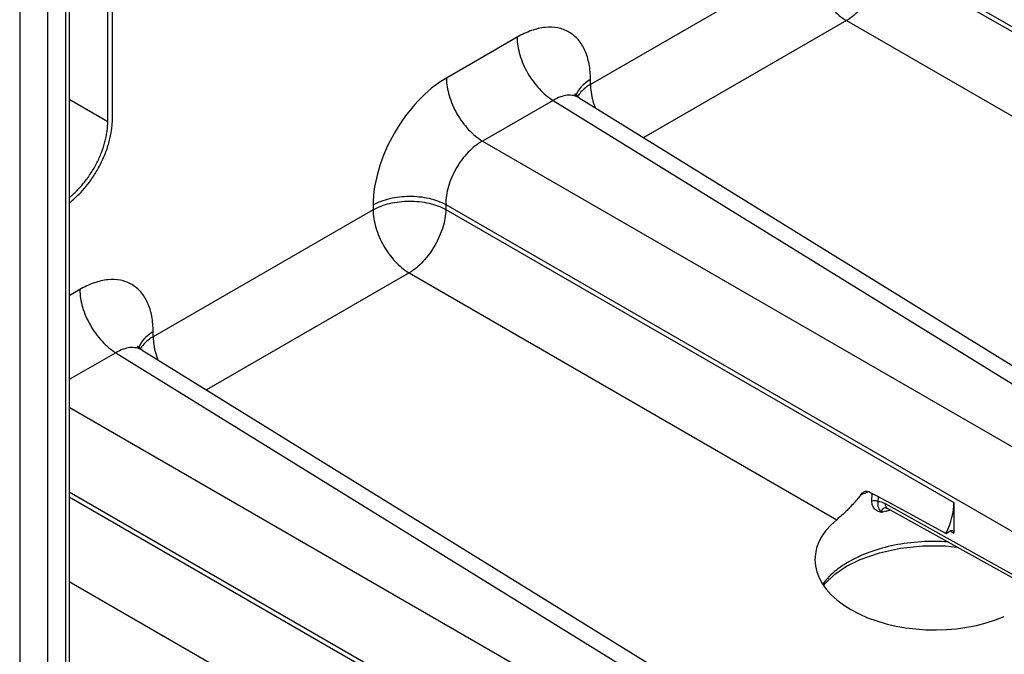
# Model space of a CAD drawing. Header units: inches. Extents: x 0 to 34, y 0 to 22.
# Tile 21 of 64: x 7.8 to 9.3, y 14.9 to 15.9. Entities that reach past the tile are written whole.
import ezdxf

# ---------------------------------------------------------------- set-up
doc = ezdxf.new("R2010")
doc.units = ezdxf.units.IN
doc.header["$LTSCALE"] = 1.87
doc.header["$MEASUREMENT"] = 0
doc.layers.get('0').update_dxf_attribs({"linetype": 'CONTINUOUS'})

msp = doc.modelspace()

# ---------------------------------------------------------------- linework, layer by layer
at = {"color": 7, "linetype": 'CONTINUOUS'}
for p, q in [((7.8152, 16.474), (7.8152, 13.8054)), ((7.8572, 16.4742), (7.8572, 13.8056)), ((7.8895, 16.3969), (7.8895, 13.9292)), ((7.8839, 16.3892), (7.8839, 13.9215)), ((7.9476, 15.7229), (7.9476, 16.1034)), ((7.9546, 15.727), (7.9546, 16.1075)), ((9.1136, 15.9781), (10.1592, 15.3744)), ((9.0042, 15.9702), (8.6735, 15.7792)), ((9.1136, 15.9708), (9.8777, 15.5296)), ((9.0584, 15.8752), (8.7535, 15.6992)), ((9.0584, 15.8752), (9.7014, 15.504)), ((8.5632, 15.8503), (8.4569, 15.7889)), ((8.6735, 15.7792), (8.6735, 15.7866)), ((7.9476, 15.7229), (7.8895, 15.7564)), ((8.6174, 15.7553), (8.5111, 15.6939)), ((8.6174, 15.7553), (9.6272, 15.1309)), ((8.6567, 15.759), (8.6567, 15.759)), ((8.6567, 15.759), (9.6671, 15.1341)), ((8.5111, 15.6939), (9.5568, 15.0902)), ((8.3466, 15.5979), (8.3466, 15.5905)), ((8.456, 15.5984), (8.456, 15.5911)), ((8.456, 15.5984), (9.5016, 14.9947)), ((8.3466, 15.5905), (8.0159, 15.3995)), ((8.456, 15.5911), (9.2201, 15.1499)), ((8.4008, 15.4955), (8.0959, 15.3195)), ((8.4008, 15.4955), (9.0438, 15.1243)), ((7.9056, 15.4706), (7.8895, 15.4613)), ((8.0159, 15.3995), (8.0159, 15.4069)), ((7.9598, 15.3756), (7.8895, 15.335)), ((7.9598, 15.3756), (8.9696, 14.7512)), ((7.9991, 15.3793), (7.9991, 15.3793)), ((7.9991, 15.3793), (9.0095, 14.7544)), ((7.8895, 15.2935), (8.8992, 14.7105)), ((7.8895, 15.1661), (8.844, 14.615)), ((9.0915, 15.1669), (9.0953, 15.1649)), ((9.0953, 15.1649), (9.103, 15.1607)), ((9.0968, 15.152), (9.097, 15.164)), ((7.8895, 15.1588), (8.5625, 14.7702)), ((9.103, 15.1607), (9.1194, 15.1519)), ((9.1063, 15.1512), (9.1065, 15.1588)), ((9.3307, 15.0289), (9.1172, 15.1479)), ((9.1194, 15.1519), (9.1247, 15.149)), ((9.1247, 15.149), (9.2083, 15.1037)), ((9.2201, 15.1499), (9.2201, 15.1041)), ((9.1171, 15.1425), (9.1171, 15.1425)), ((9.1179, 15.1422), (9.1204, 15.1411)), ((9.3338, 15.0221), (9.1204, 15.1411)), ((9.2083, 15.1037), (9.2145, 15.1073)), ((9.2144, 15.1072), (9.2201, 15.1041)), ((7.8895, 15.0314), (8.3862, 14.7446))]:
    msp.add_line(p, q, dxfattribs=at)
for points in [[(8.6567, 15.759), (8.6517, 15.763), (8.6498, 15.7654)], [(7.9991, 15.3793), (7.9941, 15.3834), (7.9922, 15.3857)], [(9.1167, 15.1424), (9.1167, 15.1424), (9.1179, 15.1422)], [(9.0587, 15.0542), (9.0793, 15.0645), (9.108, 15.0745), (9.1397, 15.0814), (9.1734, 15.085), (9.2076, 15.0849), (9.2244, 15.0831)], [(9.0243, 15.0257), (9.0257, 15.0278), (9.0411, 15.0424), (9.0587, 15.0542)]]:
    msp.add_lwpolyline(points, dxfattribs=at)
for centre, radius, start, end in [((8.6843, 15.7446), 0.0342, 148.369, 151.5312), ((8.0266, 15.3649), 0.0342, 148.369, 151.5312), ((9.1638, 14.9737), 0.2055, 111.6372, 114.2589), ((9.1681, 14.9629), 0.2171, 110.3952, 111.6498), ((9.1797, 14.8886), 0.2559, 103.9629, 105.5889), ((9.1814, 14.8817), 0.263, 103.261, 103.9674), ((9.1824, 14.8775), 0.2673, 102.4026, 103.2607), ((9.1441, 14.9183), 0.1646, 119.99, 122.1538), ((9.1388, 14.9268), 0.1546, 122.1563, 124.0539)]:
    msp.add_arc(centre, radius, start, end, dxfattribs=at)
for centre, major_axis, ratio, start_param, end_param in [((9.1649, 15.1181), (0.039, 0.0675), 0.577508, -1.451983, -0.785502), ((9.1882, 15.0625), (0.1771, -0.0027), 0.587374, 2.532726, 5.374238), ((9.2145, 15.1009), (0.00394, 0.00682), 0.577332, -0.785198, 0.785599)]:
    msp.add_ellipse(centre, major_axis=major_axis, ratio=ratio, start_param=start_param, end_param=end_param, dxfattribs=at)
for points, knots in [([(9.0042, 15.9702), (9.0042, 15.9613), (9.0076, 15.9424), (9.0191, 15.9159), (9.0361, 15.8924), (9.0507, 15.8799), (9.0584, 15.8752)], [0, 0, 0, 0, 0.236705, 0.498902, 0.761696, 1, 1, 1, 1]), ([(9.1136, 15.9708), (9.1134, 15.9618), (9.1098, 15.9428), (9.0979, 15.9161), (9.0808, 15.8925), (9.0662, 15.8799), (9.0584, 15.8752)], [0, 0, 0, 0, 0.23672, 0.499994, 0.763271, 1, 1, 1, 1]), ([(8.6735, 15.7866), (8.6735, 15.7945), (8.6723, 15.8095), (8.6662, 15.8302), (8.656, 15.847), (8.6417, 15.8589), (8.6242, 15.8653), (8.6046, 15.8658), (8.5837, 15.8607), (8.5701, 15.8542), (8.5632, 15.8503)], [0, 0, 0, 0, 0.144893, 0.274508, 0.391101, 0.499988, 0.608876, 0.725475, 0.855098, 1, 1, 1, 1]), ([(8.5632, 15.8503), (8.5632, 15.8413), (8.5665, 15.8225), (8.5781, 15.796), (8.5951, 15.7724), (8.6097, 15.7599), (8.6174, 15.7553)], [0, 0, 0, 0, 0.236705, 0.498902, 0.761696, 1, 1, 1, 1]), ([(8.4569, 15.7889), (8.4413, 15.7799), (8.4116, 15.7549), (8.377, 15.7077), (8.3534, 15.6541), (8.3466, 15.616), (8.3466, 15.5979)], [0, 0, 0, 0, 0.237212, 0.500005, 0.762795, 1, 1, 1, 1]), ([(8.4569, 15.7889), (8.4569, 15.78), (8.4602, 15.7611), (8.4718, 15.7346), (8.4888, 15.7111), (8.5034, 15.6986), (8.5111, 15.6939)], [0, 0, 0, 0, 0.236705, 0.498902, 0.761696, 1, 1, 1, 1]), ([(8.6735, 15.7866), (8.6684, 15.7836), (8.6594, 15.777), (8.6533, 15.7674), (8.6519, 15.7627)], [0, 0, 0, 0, 0.542608, 1, 1, 1, 1]), ([(8.6735, 15.7792), (8.6715, 15.7781), (8.6645, 15.7736), (8.6583, 15.7676), (8.6552, 15.7625)], [0, 0, 0, 0, 0.27466, 1, 1, 1, 1]), ([(8.6735, 15.7792), (8.6735, 15.7765), (8.6742, 15.7645), (8.6773, 15.7527), (8.6805, 15.7441)], [0, 0, 0, 0, 0.232683, 1, 1, 1, 1]), ([(8.6567, 15.759), (8.6541, 15.7606), (8.6482, 15.7629), (8.6382, 15.7633), (8.6277, 15.7607), (8.6208, 15.7574), (8.6174, 15.7553)], [0, 0, 0, 0, 0.218935, 0.451599, 0.710118, 1, 1, 1, 1]), ([(7.8896, 15.6008), (7.8942, 15.6044), (7.9009, 15.6103), (7.9092, 15.619), (7.9153, 15.6261), (7.9211, 15.6336), (7.9265, 15.6415), (7.9316, 15.6497), (7.9378, 15.661), (7.9443, 15.6754), (7.9501, 15.6929), (7.9532, 15.7075), (7.9544, 15.7188), (7.9546, 15.7243), (7.9546, 15.727)], [0, 0, 0, 0, 0.120095, 0.182716, 0.24666, 0.311622, 0.377276, 0.443292, 0.509332, 0.640084, 0.766928, 0.887545, 0.944926, 1, 1, 1, 1]), ([(7.8895, 15.6091), (7.8916, 15.6107), (7.8956, 15.6141), (7.9035, 15.6216), (7.9128, 15.632), (7.9228, 15.646), (7.9314, 15.6609), (7.9384, 15.6765), (7.9427, 15.6898), (7.9452, 15.7004), (7.9466, 15.7081), (7.9474, 15.7156), (7.9476, 15.7205), (7.9476, 15.7229)], [0, 0, 0, 0, 0.059447, 0.120699, 0.247507, 0.378151, 0.510068, 0.640617, 0.767228, 0.828347, 0.88767, 0.944968, 1, 1, 1, 1]), ([(8.5111, 15.6939), (8.5032, 15.6895), (8.4882, 15.6772), (8.4707, 15.6536), (8.459, 15.6267), (8.4558, 15.6075), (8.456, 15.5984)], [0, 0, 0, 0, 0.237703, 0.500005, 0.762304, 1, 1, 1, 1]), ([(8.3466, 15.5979), (8.3544, 15.6023), (8.3723, 15.6089), (8.4011, 15.6121), (8.43, 15.6092), (8.4481, 15.6028), (8.456, 15.5984)], [0, 0, 0, 0, 0.236711, 0.498908, 0.761699, 1, 1, 1, 1]), ([(8.3466, 15.5905), (8.3544, 15.595), (8.3723, 15.6015), (8.4011, 15.6048), (8.43, 15.6018), (8.4481, 15.5954), (8.456, 15.5911)], [0, 0, 0, 0, 0.236708, 0.498907, 0.761698, 1, 1, 1, 1]), ([(8.3466, 15.5905), (8.3466, 15.5816), (8.3499, 15.5627), (8.3615, 15.5362), (8.3785, 15.5127), (8.3931, 15.5002), (8.4008, 15.4955)], [0, 0, 0, 0, 0.236705, 0.498902, 0.761696, 1, 1, 1, 1]), ([(8.456, 15.5911), (8.4558, 15.5821), (8.4522, 15.5631), (8.4403, 15.5364), (8.4232, 15.5128), (8.4085, 15.5002), (8.4008, 15.4955)], [0, 0, 0, 0, 0.23672, 0.499994, 0.763271, 1, 1, 1, 1]), ([(8.0159, 15.4069), (8.0159, 15.4148), (8.0147, 15.4298), (8.0086, 15.4505), (7.9984, 15.4673), (7.9841, 15.4792), (7.9666, 15.4856), (7.947, 15.4861), (7.9261, 15.481), (7.9124, 15.4745), (7.9056, 15.4706)], [0, 0, 0, 0, 0.144893, 0.274508, 0.391101, 0.499988, 0.608876, 0.725475, 0.855098, 1, 1, 1, 1]), ([(7.9056, 15.4706), (7.9056, 15.4616), (7.9089, 15.4428), (7.9205, 15.4163), (7.9375, 15.3927), (7.9521, 15.3802), (7.9598, 15.3756)], [0, 0, 0, 0, 0.236705, 0.498902, 0.761696, 1, 1, 1, 1]), ([(8.0159, 15.4069), (8.0107, 15.4039), (8.0018, 15.3973), (7.9957, 15.3878), (7.9943, 15.383)], [0, 0, 0, 0, 0.542608, 1, 1, 1, 1]), ([(8.0159, 15.3995), (8.0139, 15.3984), (8.0069, 15.3939), (8.0007, 15.3879), (7.9976, 15.3828)], [0, 0, 0, 0, 0.27466, 1, 1, 1, 1]), ([(8.0159, 15.3995), (8.0159, 15.3968), (8.0166, 15.3848), (8.0197, 15.373), (8.0229, 15.3644)], [0, 0, 0, 0, 0.232683, 1, 1, 1, 1]), ([(7.9991, 15.3793), (7.9965, 15.3809), (7.9906, 15.3833), (7.9806, 15.3836), (7.9701, 15.381), (7.9632, 15.3777), (7.9598, 15.3756)], [0, 0, 0, 0, 0.218935, 0.451599, 0.710118, 1, 1, 1, 1]), ([(9.0794, 15.1611), (9.0798, 15.1617), (9.0818, 15.164), (9.0842, 15.166), (9.0862, 15.1668)], [0, 0, 0, 0, 0.257937, 1, 1, 1, 1]), ([(9.0862, 15.1668), (9.0867, 15.167), (9.0884, 15.1676), (9.0904, 15.1675), (9.0915, 15.1669)], [0, 0, 0, 0, 0.265323, 1, 1, 1, 1]), ([(9.0794, 15.1611), (9.0781, 15.1594), (9.0729, 15.1528), (9.0674, 15.1466), (9.063, 15.1421)], [0, 0, 0, 0, 0.253894, 1, 1, 1, 1]), ([(9.1063, 15.1512), (9.1057, 15.1516), (9.1026, 15.1528), (9.0991, 15.1528), (9.0968, 15.152)], [0, 0, 0, 0, 0.23555, 1, 1, 1, 1]), ([(9.1109, 15.1351), (9.1089, 15.1356), (9.1051, 15.1369), (9.1003, 15.1406), (9.0973, 15.1458), (9.0968, 15.1499), (9.0968, 15.152)], [0, 0, 0, 0, 0.259085, 0.500056, 0.740181, 1, 1, 1, 1]), ([(9.1109, 15.1351), (9.1101, 15.1364), (9.1086, 15.1388), (9.1067, 15.1426), (9.1058, 15.1467), (9.106, 15.1497), (9.1063, 15.1512)], [0, 0, 0, 0, 0.267128, 0.493762, 0.726005, 1, 1, 1, 1]), ([(9.1172, 15.1479), (9.1163, 15.1485), (9.1129, 15.1502), (9.1091, 15.1512), (9.1063, 15.1512)], [0, 0, 0, 0, 0.274321, 1, 1, 1, 1]), ([(9.1204, 15.1411), (9.1193, 15.1416), (9.1176, 15.1438), (9.1172, 15.1465), (9.1172, 15.1479)], [0, 0, 0, 0, 0.446452, 1, 1, 1, 1]), ([(9.063, 15.1421), (9.0614, 15.1404), (9.0552, 15.1342), (9.0488, 15.1283), (9.0438, 15.1243)], [0, 0, 0, 0, 0.270816, 1, 1, 1, 1]), ([(9.1134, 15.1406), (9.1126, 15.1399), (9.1113, 15.1382), (9.1109, 15.1361), (9.1109, 15.1351)], [0, 0, 0, 0, 0.482459, 1, 1, 1, 1]), ([(9.1171, 15.1425), (9.1167, 15.1424), (9.1154, 15.142), (9.1141, 15.1413), (9.1134, 15.1406)], [0, 0, 0, 0, 0.259379, 1, 1, 1, 1]), ([(9.2111, 15.0908), (9.1842, 15.0926), (9.144, 15.0903), (9.0944, 15.0768), (9.0719, 15.0667), (9.0618, 15.0609)], [0, 0, 0, 0, 0.524137, 0.772097, 1, 1, 1, 1]), ([(9.0522, 15.0549), (9.0492, 15.0529), (9.0383, 15.0449), (9.0286, 15.0353), (9.0229, 15.0273)], [0, 0, 0, 0, 0.267867, 1, 1, 1, 1])]:
    msp.add_open_spline(points, degree=3, knots=knots, dxfattribs=at)

doc.saveas('drawing.dxf')
